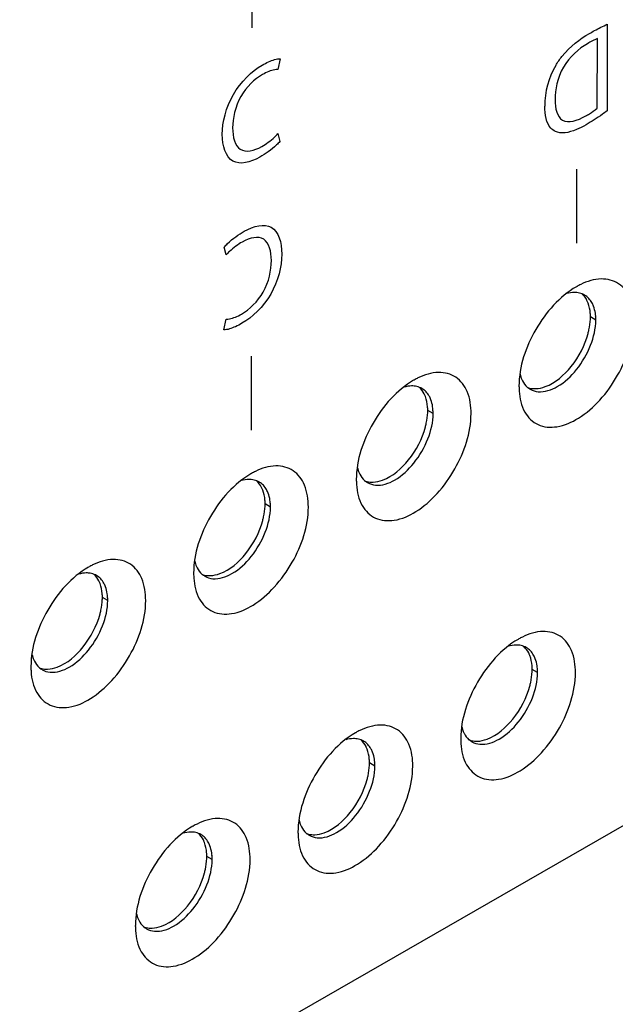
# Model space of a CAD drawing. Header units: inches. Extents: x 0 to 34, y 0 to 22.
# Tile 22 of 42: x 22.8 to 23.4, y 8.7 to 9.8. Entities that reach past the tile are written whole.
import ezdxf

# ---------------------------------------------------------------- set-up
doc = ezdxf.new("R2010")
doc.units = ezdxf.units.IN
doc.header["$LTSCALE"] = 1.87
doc.header["$MEASUREMENT"] = 0
doc.layers.get('0').update_dxf_attribs({"linetype": 'CONTINUOUS'})
doc.layers.add('02___PRT_ALL_AXES', color=7, linetype='CONTINUOUS')
doc.layers.add('DETAIL', color=7, linetype='CONTINUOUS')
doc.styles.get("Standard").update_dxf_attribs({"font": 'txt', "width": 0.8})
doc.dimstyles.get("Standard").update_dxf_attribs({"dimtxt": 0.125, "dimasz": 0.18, "dimexe": 0.125, "dimexo": 0.0625, "dimgap": 0.09, "dimtad": 0, "dimtih": 1, "dimtoh": 1, "dimzin": 0, "dimdsep": 46, "dimtxsty": 'STANDARD', "dimblk": '_FILLED', "dimblk1": '_FILLED', "dimblk2": '_FILLED', "dimcen": 0.09, "dimazin": 0, "dimtol": 1, "dimtp": 0.02, "dimtm": 0.02, "dimtfac": 1, "dimtofl": 0, "dimtmove": 0, "dimatfit": 3, "dimldrblk": '_FILLED', "dimfxl": 1, "dimtolj": 1, "dimtzin": 0, "dimarcsym": 0})

# ---------------------------------------------------------------- blocks, each defined once
blk = doc.blocks.new('_FILLED')
at = {"color": 0, "linetype": 'BYBLOCK'}
blk.add_solid([(0, 0), (-1, 0.1736), (-1, -0.1736)], dxfattribs=at)

msp = doc.modelspace()

# ---------------------------------------------------------------- linework, layer by layer
at = {"color": 3, "linetype": 'CONTINUOUS'}
msp.add_line((22.3316, 8.3008), (26.6241, 10.7669), dxfattribs=at)
at = {"color": 40, "linetype": 'CONTINUOUS'}
for p, q in [((23.0375, 9.8849), (23.0373, 9.8045)), ((23.4235, 9.8083), (23.4233, 9.7142)), ((23.4126, 9.7172), (23.4128, 9.7927)), ((23.0681, 9.7709), (23.0655, 9.7593)), ((23.0656, 9.6895), (23.0678, 9.681)), ((23.3901, 9.6509), (23.3899, 9.5705)), ((23.0094, 9.5578), (23.0072, 9.5663)), ((23.0069, 9.4764), (23.0095, 9.488)), ((23.0366, 9.4478), (23.0364, 9.3674))]:
    msp.add_line(p, q, dxfattribs=at)
at = {"color": 7, "linetype": 'CONTINUOUS'}
for p, q in [((23.411, 9.487), (23.4052, 9.4904)), ((23.3287, 9.4282), (23.33, 9.424)), ((23.2343, 9.3855), (23.2284, 9.3889)), ((23.152, 9.3266), (23.1532, 9.3224)), ((23.0575, 9.2839), (23.0517, 9.2873)), ((22.9752, 9.2251), (22.9765, 9.2209)), ((22.8807, 9.1824), (22.8749, 9.1857)), ((22.7984, 9.1235), (22.7997, 9.1193)), ((23.3477, 9.1041), (23.3419, 9.1074)), ((23.2654, 9.0452), (23.2667, 9.041)), ((23.1709, 9.0025), (23.1651, 9.0059)), ((23.0886, 8.9437), (23.0899, 8.9395)), ((22.9942, 8.9009), (22.9883, 8.9043)), ((22.9118, 8.8421), (22.9131, 8.8379))]:
    msp.add_line(p, q, dxfattribs=at)
at = {"color": 40, "linetype": 'CONTINUOUS'}
msp.add_arc((23.443, 9.7193), 0.0875, 149.6559, 179.8806, dxfattribs=at)
at = {"color": 3, "linetype": 'CONTINUOUS'}
for centre, radius, start, end in [((23.4308, 9.4524), 0.0817, 119.3912, 119.9986), ((23.4287, 9.4561), 0.0775, 116.1008, 119.4155), ((23.2519, 9.3545), 0.0775, 116.1008, 119.4155), ((23.254, 9.3508), 0.0817, 119.3912, 119.9986), ((23.4089, 9.4152), 0.0814, 179.8753, 180.6012), ((23.4049, 9.4151), 0.0773, 180.579, 183.8796), ((23.0772, 9.2493), 0.0817, 119.3912, 119.9986), ((23.0751, 9.253), 0.0775, 116.1008, 119.4155), ((23.2321, 9.3136), 0.0814, 179.8753, 180.6012), ((23.2281, 9.3135), 0.0773, 180.579, 183.8796), ((22.8984, 9.1514), 0.0775, 116.1008, 119.4155), ((22.9004, 9.1477), 0.0817, 119.3912, 119.9986), ((23.0553, 9.212), 0.0814, 179.8753, 180.6012), ((23.0513, 9.212), 0.0773, 180.579, 183.8796), ((23.3674, 9.0694), 0.0817, 119.3912, 119.9986), ((23.3654, 9.0731), 0.0775, 116.1008, 119.4155), ((22.8786, 9.1105), 0.0814, 179.8753, 180.6012), ((22.8745, 9.1104), 0.0773, 180.579, 183.8796), ((23.1907, 8.9678), 0.0817, 119.3912, 119.9986), ((23.1886, 8.9716), 0.0775, 116.1008, 119.4155), ((23.3456, 9.0322), 0.0814, 179.8753, 180.6012), ((23.3415, 9.0321), 0.0773, 180.579, 183.8796), ((23.0139, 8.8663), 0.0817, 119.3912, 119.9986), ((23.0118, 8.87), 0.0775, 116.1008, 119.4155), ((23.1688, 8.9306), 0.0814, 179.8753, 180.6012), ((23.1648, 8.9305), 0.0773, 180.579, 183.8796), ((22.992, 8.8291), 0.0814, 179.8753, 180.6012), ((22.988, 8.829), 0.0773, 180.579, 183.8796)]:
    msp.add_arc(centre, radius, start, end, dxfattribs=at)
at = {"color": 7, "linetype": 'CONTINUOUS'}
for centre, radius, start, end in [((23.3889, 9.4969), 0.02, 60.0619, 68.2938), ((23.3596, 9.4872), 0.0514, 359.8224, 4.9213), ((23.2121, 9.3953), 0.02, 60.0619, 68.2938), ((23.3497, 9.4292), 0.0199, 228.5884, 239.9992), ((23.1828, 9.3856), 0.0514, 359.8224, 4.9213), ((23.0353, 9.2938), 0.02, 60.0619, 68.2938), ((23.173, 9.3276), 0.0199, 228.5884, 239.9992), ((23.0061, 9.2841), 0.0514, 359.8224, 4.9213), ((22.8585, 9.1922), 0.02, 60.0619, 68.2938), ((22.9962, 9.2261), 0.0199, 228.5884, 239.9992), ((22.8293, 9.1825), 0.0514, 359.8224, 4.9213), ((23.3255, 9.1139), 0.02, 60.0619, 68.2938), ((22.8194, 9.1245), 0.0199, 228.5884, 239.9992), ((23.2963, 9.1042), 0.0514, 359.8224, 4.9213), ((23.1488, 9.0124), 0.02, 60.0619, 68.2938), ((23.2864, 9.0462), 0.0199, 228.5884, 239.9992), ((23.1195, 9.0027), 0.0514, 359.8224, 4.9213), ((22.972, 8.9108), 0.02, 60.0619, 68.2938), ((23.1096, 8.9446), 0.0199, 228.5884, 239.9992), ((22.9427, 8.9011), 0.0514, 359.8224, 4.9213), ((22.9328, 8.8431), 0.0199, 228.5884, 239.9992)]:
    msp.add_arc(centre, radius, start, end, dxfattribs=at)
at = {"color": 40, "linetype": 'CONTINUOUS'}
for points, knots in [([(23.4041, 9.7983), (23.4059, 9.7994), (23.4124, 9.803), (23.4189, 9.8063), (23.4235, 9.8083)], [0, 0, 0, 0, 0.282232, 1, 1, 1, 1]), ([(23.3675, 9.7635), (23.3695, 9.767), (23.3801, 9.7822), (23.3939, 9.7925), (23.4041, 9.7983)], [0, 0, 0, 0, 0.216219, 1, 1, 1, 1]), ([(23.402, 9.7872), (23.3927, 9.7819), (23.372, 9.7639), (23.3667, 9.737), (23.3667, 9.7264)], [0, 0, 0, 0, 0.502472, 1, 1, 1, 1]), ([(23.0484, 9.7639), (23.0508, 9.7652), (23.0574, 9.7686), (23.0642, 9.771), (23.0681, 9.7709)], [0, 0, 0, 0, 0.350163, 1, 1, 1, 1]), ([(23.0051, 9.6888), (23.0052, 9.7018), (23.0131, 9.7343), (23.0373, 9.7575), (23.0484, 9.7639)], [0, 0, 0, 0, 0.501417, 1, 1, 1, 1]), ([(23.0655, 9.7593), (23.0644, 9.7593), (23.0591, 9.7587), (23.0533, 9.7563), (23.0488, 9.7537)], [0, 0, 0, 0, 0.211286, 1, 1, 1, 1]), ([(23.0488, 9.7537), (23.0404, 9.7489), (23.0215, 9.7311), (23.0164, 9.706), (23.0164, 9.6957)], [0, 0, 0, 0, 0.483867, 1, 1, 1, 1]), ([(23.3667, 9.7264), (23.3666, 9.7168), (23.3717, 9.6976), (23.3912, 9.7036), (23.4001, 9.7087)], [0, 0, 0, 0, 0.480429, 1, 1, 1, 1]), ([(23.3671, 9.6919), (23.3652, 9.6928), (23.358, 9.698), (23.3555, 9.7099), (23.3555, 9.7195)], [0, 0, 0, 0, 0.229837, 1, 1, 1, 1]), ([(23.4001, 9.7087), (23.4014, 9.7095), (23.4056, 9.712), (23.4098, 9.7149), (23.4126, 9.7172)], [0, 0, 0, 0, 0.309287, 1, 1, 1, 1]), ([(23.4233, 9.7142), (23.4216, 9.713), (23.414, 9.7075), (23.4064, 9.7026), (23.4006, 9.6992)], [0, 0, 0, 0, 0.225913, 1, 1, 1, 1]), ([(23.0164, 9.6957), (23.0164, 9.6859), (23.0211, 9.6669), (23.0398, 9.6707), (23.0481, 9.6755)], [0, 0, 0, 0, 0.504907, 1, 1, 1, 1]), ([(23.4006, 9.6992), (23.397, 9.6972), (23.3853, 9.6911), (23.3731, 9.6888), (23.3671, 9.6919)], [0, 0, 0, 0, 0.30182, 1, 1, 1, 1]), ([(23.0459, 9.6639), (23.0355, 9.658), (23.0122, 9.6528), (23.0051, 9.676), (23.0051, 9.6888)], [0, 0, 0, 0, 0.483489, 1, 1, 1, 1]), ([(23.0678, 9.681), (23.0666, 9.6797), (23.0596, 9.6726), (23.052, 9.6674), (23.0459, 9.6639)], [0, 0, 0, 0, 0.176274, 1, 1, 1, 1]), ([(23.0481, 9.6755), (23.0528, 9.6782), (23.0588, 9.6826), (23.0644, 9.6882), (23.0656, 9.6895)], [0, 0, 0, 0, 0.782104, 1, 1, 1, 1]), ([(23.0072, 9.5663), (23.0084, 9.5677), (23.0154, 9.5747), (23.0229, 9.5799), (23.029, 9.5834)], [0, 0, 0, 0, 0.176274, 1, 1, 1, 1]), ([(23.029, 9.5834), (23.0394, 9.5894), (23.0628, 9.5946), (23.0698, 9.5713), (23.0698, 9.5585)], [0, 0, 0, 0, 0.483486, 1, 1, 1, 1]), ([(23.0585, 9.5516), (23.0585, 9.5615), (23.0538, 9.5804), (23.0352, 9.5766), (23.0268, 9.5718)], [0, 0, 0, 0, 0.504907, 1, 1, 1, 1]), ([(23.0268, 9.5718), (23.0222, 9.5691), (23.0161, 9.5648), (23.0105, 9.5591), (23.0094, 9.5578)], [0, 0, 0, 0, 0.782094, 1, 1, 1, 1]), ([(23.0262, 9.4936), (23.0345, 9.4984), (23.0535, 9.5163), (23.0585, 9.5413), (23.0585, 9.5516)], [0, 0, 0, 0, 0.483863, 1, 1, 1, 1]), ([(23.0698, 9.5585), (23.0698, 9.5456), (23.0619, 9.513), (23.0377, 9.4899), (23.0265, 9.4835)], [0, 0, 0, 0, 0.501411, 1, 1, 1, 1]), ([(23.0095, 9.488), (23.0106, 9.488), (23.0159, 9.4886), (23.0217, 9.491), (23.0262, 9.4936)], [0, 0, 0, 0, 0.211338, 1, 1, 1, 1]), ([(23.0265, 9.4835), (23.0242, 9.4821), (23.0175, 9.4787), (23.0107, 9.4763), (23.0069, 9.4764)], [0, 0, 0, 0, 0.350156, 1, 1, 1, 1])]:
    msp.add_open_spline(points, degree=3, knots=knots, dxfattribs=at)
msp.add_open_spline([(23.4128, 9.7927), (23.4092, 9.7914), (23.4056, 9.7893), (23.402, 9.7872)], degree=3, dxfattribs=at)
at = {"color": 3, "linetype": 'CONTINUOUS'}
for points, knots in [([(23.4523, 9.487), (23.4523, 9.4951), (23.4504, 9.5101), (23.4372, 9.5284), (23.4155, 9.5337), (23.4016, 9.5291), (23.3946, 9.5257)], [0, 0, 0, 0, 0.279875, 0.509164, 0.732464, 1, 1, 1, 1]), ([(23.3899, 9.5232), (23.3714, 9.5125), (23.3422, 9.4788), (23.3276, 9.4367), (23.3275, 9.4153)], [0, 0, 0, 0, 0.499844, 1, 1, 1, 1]), ([(23.3277, 9.4099), (23.3282, 9.402), (23.3313, 9.3872), (23.3475, 9.371), (23.3708, 9.3696), (23.3944, 9.3803), (23.4169, 9.4), (23.4413, 9.4342), (23.4522, 9.4662), (23.4523, 9.487)], [0, 0, 0, 0, 0.110082, 0.201776, 0.297103, 0.414377, 0.555097, 0.709552, 1, 1, 1, 1]), ([(23.2755, 9.3854), (23.2755, 9.3935), (23.2736, 9.4085), (23.2604, 9.4268), (23.2388, 9.4321), (23.2248, 9.4275), (23.2178, 9.4241)], [0, 0, 0, 0, 0.279875, 0.509164, 0.732464, 1, 1, 1, 1]), ([(23.2131, 9.4216), (23.1946, 9.4109), (23.1654, 9.3772), (23.1508, 9.3351), (23.1508, 9.3138)], [0, 0, 0, 0, 0.499844, 1, 1, 1, 1]), ([(23.1509, 9.3083), (23.1515, 9.3004), (23.1546, 9.2857), (23.1708, 9.2695), (23.194, 9.268), (23.2176, 9.2787), (23.2401, 9.2984), (23.2645, 9.3327), (23.2754, 9.3646), (23.2755, 9.3854)], [0, 0, 0, 0, 0.110082, 0.201776, 0.297103, 0.414377, 0.555097, 0.709552, 1, 1, 1, 1]), ([(23.0987, 9.2839), (23.0987, 9.292), (23.0968, 9.3069), (23.0836, 9.3253), (23.062, 9.3306), (23.048, 9.326), (23.0411, 9.3226)], [0, 0, 0, 0, 0.279875, 0.509164, 0.732464, 1, 1, 1, 1]), ([(23.0363, 9.32), (23.0179, 9.3094), (22.9886, 9.2757), (22.974, 9.2336), (22.974, 9.2122)], [0, 0, 0, 0, 0.499844, 1, 1, 1, 1]), ([(22.9742, 9.2067), (22.9747, 9.1989), (22.9778, 9.1841), (22.994, 9.1679), (23.0173, 9.1665), (23.0408, 9.1772), (23.0633, 9.1969), (23.0878, 9.2311), (23.0987, 9.263), (23.0987, 9.2839)], [0, 0, 0, 0, 0.110082, 0.201776, 0.297103, 0.414377, 0.555097, 0.709552, 1, 1, 1, 1]), ([(22.9219, 9.1823), (22.9219, 9.1904), (22.92, 9.2054), (22.9069, 9.2237), (22.8852, 9.229), (22.8712, 9.2244), (22.8643, 9.221)], [0, 0, 0, 0, 0.279875, 0.509164, 0.732464, 1, 1, 1, 1]), ([(22.8596, 9.2185), (22.8411, 9.2078), (22.8119, 9.1741), (22.7973, 9.132), (22.7972, 9.1107)], [0, 0, 0, 0, 0.499844, 1, 1, 1, 1]), ([(22.7974, 9.1052), (22.7979, 9.0973), (22.801, 9.0826), (22.8172, 9.0664), (22.8405, 9.0649), (22.864, 9.0756), (22.8866, 9.0953), (22.911, 9.1296), (22.9219, 9.1615), (22.9219, 9.1823)], [0, 0, 0, 0, 0.110082, 0.201776, 0.297103, 0.414377, 0.555097, 0.709552, 1, 1, 1, 1]), ([(23.3889, 9.104), (23.3889, 9.1121), (23.387, 9.1271), (23.3739, 9.1454), (23.3522, 9.1507), (23.3382, 9.1461), (23.3313, 9.1427)], [0, 0, 0, 0, 0.279875, 0.509164, 0.732464, 1, 1, 1, 1]), ([(23.3266, 9.1402), (23.3081, 9.1295), (23.2789, 9.0958), (23.2643, 9.0537), (23.2642, 9.0324)], [0, 0, 0, 0, 0.499844, 1, 1, 1, 1]), ([(23.2644, 9.0269), (23.2649, 9.019), (23.268, 9.0043), (23.2842, 8.9881), (23.3075, 8.9866), (23.331, 8.9973), (23.3536, 9.017), (23.378, 9.0513), (23.3889, 9.0832), (23.3889, 9.104)], [0, 0, 0, 0, 0.110082, 0.201776, 0.297103, 0.414377, 0.555097, 0.709552, 1, 1, 1, 1]), ([(23.1498, 9.0386), (23.1313, 9.028), (23.1021, 8.9943), (23.0875, 8.9521), (23.0874, 8.9308)], [0, 0, 0, 0, 0.499844, 1, 1, 1, 1]), ([(23.2121, 9.0024), (23.2122, 9.0105), (23.2103, 9.0255), (23.1971, 9.0438), (23.1754, 9.0491), (23.1615, 9.0445), (23.1545, 9.0411)], [0, 0, 0, 0, 0.279875, 0.509164, 0.732464, 1, 1, 1, 1]), ([(23.0876, 8.9253), (23.0881, 8.9174), (23.0912, 8.9027), (23.1074, 8.8865), (23.1307, 8.8851), (23.1543, 8.8958), (23.1768, 8.9155), (23.2012, 8.9497), (23.2121, 8.9816), (23.2121, 9.0024)], [0, 0, 0, 0, 0.110082, 0.201776, 0.297103, 0.414377, 0.555097, 0.709552, 1, 1, 1, 1]), ([(23.0354, 8.9009), (23.0354, 8.909), (23.0335, 8.924), (23.0203, 8.9423), (22.9987, 8.9476), (22.9847, 8.943), (22.9777, 8.9396)], [0, 0, 0, 0, 0.279875, 0.509164, 0.732464, 1, 1, 1, 1]), ([(22.973, 8.9371), (22.9545, 8.9264), (22.9253, 8.8927), (22.9107, 8.8506), (22.9107, 8.8292)], [0, 0, 0, 0, 0.499844, 1, 1, 1, 1]), ([(22.9108, 8.8238), (22.9114, 8.8159), (22.9144, 8.8011), (22.9307, 8.785), (22.9539, 8.7835), (22.9775, 8.7942), (23, 8.8139), (23.0244, 8.8482), (23.0353, 8.8801), (23.0354, 8.9009)], [0, 0, 0, 0, 0.110082, 0.201776, 0.297103, 0.414377, 0.555097, 0.709552, 1, 1, 1, 1])]:
    msp.add_open_spline(points, degree=3, knots=knots, dxfattribs=at)
at = {"color": 7, "linetype": 'CONTINUOUS'}
for points, knots in [([(23.3903, 9.5169), (23.3894, 9.5169), (23.3858, 9.5171), (23.3821, 9.5165), (23.3795, 9.5157)], [0, 0, 0, 0, 0.23673, 1, 1, 1, 1]), ([(23.4086, 9.5021), (23.4081, 9.5034), (23.4059, 9.5082), (23.4021, 9.5123), (23.3988, 9.5142)], [0, 0, 0, 0, 0.269701, 1, 1, 1, 1]), ([(23.4109, 9.4916), (23.4108, 9.4926), (23.4104, 9.4961), (23.4095, 9.4996), (23.4086, 9.5021)], [0, 0, 0, 0, 0.263503, 1, 1, 1, 1]), ([(23.3483, 9.4092), (23.3555, 9.4086), (23.3722, 9.4144), (23.3917, 9.4331), (23.4064, 9.4583), (23.411, 9.4777), (23.411, 9.487)], [0, 0, 0, 0, 0.199931, 0.458169, 0.741276, 1, 1, 1, 1]), ([(23.33, 9.424), (23.3304, 9.423), (23.332, 9.4194), (23.3344, 9.4161), (23.3365, 9.4142)], [0, 0, 0, 0, 0.265776, 1, 1, 1, 1]), ([(23.2135, 9.4153), (23.2126, 9.4154), (23.209, 9.4155), (23.2054, 9.4149), (23.2027, 9.4141)], [0, 0, 0, 0, 0.23673, 1, 1, 1, 1]), ([(23.2318, 9.4005), (23.2313, 9.4019), (23.2291, 9.4066), (23.2254, 9.4107), (23.222, 9.4126)], [0, 0, 0, 0, 0.269701, 1, 1, 1, 1]), ([(23.2341, 9.3901), (23.234, 9.391), (23.2336, 9.3946), (23.2327, 9.3981), (23.2318, 9.4005)], [0, 0, 0, 0, 0.263503, 1, 1, 1, 1]), ([(23.1715, 9.3077), (23.1787, 9.307), (23.1954, 9.3129), (23.2149, 9.3315), (23.2296, 9.3567), (23.2343, 9.3762), (23.2343, 9.3855)], [0, 0, 0, 0, 0.199931, 0.458169, 0.741276, 1, 1, 1, 1]), ([(23.1532, 9.3224), (23.1536, 9.3215), (23.1552, 9.3179), (23.1576, 9.3146), (23.1598, 9.3127)], [0, 0, 0, 0, 0.265776, 1, 1, 1, 1]), ([(23.0367, 9.3137), (23.0359, 9.3138), (23.0322, 9.314), (23.0286, 9.3133), (23.0259, 9.3126)], [0, 0, 0, 0, 0.23673, 1, 1, 1, 1]), ([(23.055, 9.299), (23.0545, 9.3003), (23.0523, 9.3051), (23.0486, 9.3092), (23.0453, 9.3111)], [0, 0, 0, 0, 0.269701, 1, 1, 1, 1]), ([(23.0573, 9.2885), (23.0572, 9.2894), (23.0568, 9.293), (23.056, 9.2965), (23.055, 9.299)], [0, 0, 0, 0, 0.263503, 1, 1, 1, 1]), ([(22.9948, 9.2061), (23.0019, 9.2055), (23.0186, 9.2113), (23.0382, 9.23), (23.0529, 9.2551), (23.0575, 9.2746), (23.0575, 9.2839)], [0, 0, 0, 0, 0.199931, 0.458169, 0.741276, 1, 1, 1, 1]), ([(22.9765, 9.2209), (22.9768, 9.2199), (22.9784, 9.2163), (22.9808, 9.213), (22.983, 9.2111)], [0, 0, 0, 0, 0.265776, 1, 1, 1, 1]), ([(22.8599, 9.2122), (22.8591, 9.2123), (22.8554, 9.2124), (22.8518, 9.2118), (22.8491, 9.211)], [0, 0, 0, 0, 0.23673, 1, 1, 1, 1]), ([(22.8782, 9.1974), (22.8777, 9.1987), (22.8756, 9.2035), (22.8718, 9.2076), (22.8685, 9.2095)], [0, 0, 0, 0, 0.269701, 1, 1, 1, 1]), ([(22.8805, 9.1869), (22.8804, 9.1879), (22.88, 9.1914), (22.8792, 9.195), (22.8782, 9.1974)], [0, 0, 0, 0, 0.263503, 1, 1, 1, 1]), ([(22.818, 9.1046), (22.8252, 9.1039), (22.8419, 9.1098), (22.8614, 9.1284), (22.8761, 9.1536), (22.8807, 9.1731), (22.8807, 9.1824)], [0, 0, 0, 0, 0.199931, 0.458169, 0.741276, 1, 1, 1, 1]), ([(23.3269, 9.1339), (23.3261, 9.134), (23.3224, 9.1341), (23.3188, 9.1335), (23.3161, 9.1327)], [0, 0, 0, 0, 0.23673, 1, 1, 1, 1]), ([(23.3452, 9.1191), (23.3447, 9.1205), (23.3426, 9.1252), (23.3388, 9.1293), (23.3355, 9.1312)], [0, 0, 0, 0, 0.269701, 1, 1, 1, 1]), ([(22.7997, 9.1193), (22.8001, 9.1183), (22.8016, 9.1147), (22.804, 9.1115), (22.8062, 9.1095)], [0, 0, 0, 0, 0.265776, 1, 1, 1, 1]), ([(23.3475, 9.1086), (23.3475, 9.1096), (23.347, 9.1131), (23.3462, 9.1167), (23.3452, 9.1191)], [0, 0, 0, 0, 0.263503, 1, 1, 1, 1]), ([(23.285, 9.0263), (23.2922, 9.0256), (23.3089, 9.0315), (23.3284, 9.0501), (23.3431, 9.0753), (23.3477, 9.0948), (23.3477, 9.1041)], [0, 0, 0, 0, 0.199931, 0.458169, 0.741276, 1, 1, 1, 1]), ([(23.2667, 9.041), (23.2671, 9.04), (23.2686, 9.0364), (23.271, 9.0332), (23.2732, 9.0312)], [0, 0, 0, 0, 0.265776, 1, 1, 1, 1]), ([(23.1502, 9.0323), (23.1493, 9.0324), (23.1457, 9.0325), (23.142, 9.0319), (23.1394, 9.0312)], [0, 0, 0, 0, 0.23673, 1, 1, 1, 1]), ([(23.1685, 9.0176), (23.168, 9.0189), (23.1658, 9.0236), (23.162, 9.0278), (23.1587, 9.0297)], [0, 0, 0, 0, 0.269701, 1, 1, 1, 1]), ([(23.1708, 9.0071), (23.1707, 9.008), (23.1703, 9.0116), (23.1694, 9.0151), (23.1685, 9.0176)], [0, 0, 0, 0, 0.263503, 1, 1, 1, 1]), ([(23.1082, 8.9247), (23.1154, 8.924), (23.1321, 8.9299), (23.1516, 8.9486), (23.1663, 8.9737), (23.1709, 8.9932), (23.1709, 9.0025)], [0, 0, 0, 0, 0.199931, 0.458169, 0.741276, 1, 1, 1, 1]), ([(22.9734, 8.9308), (22.9725, 8.9308), (22.9689, 8.931), (22.9653, 8.9304), (22.9626, 8.9296)], [0, 0, 0, 0, 0.23673, 1, 1, 1, 1]), ([(23.0899, 8.9395), (23.0903, 8.9385), (23.0919, 8.9349), (23.0943, 8.9316), (23.0964, 8.9297)], [0, 0, 0, 0, 0.265776, 1, 1, 1, 1]), ([(22.9917, 8.916), (22.9912, 8.9173), (22.989, 8.9221), (22.9852, 8.9262), (22.9819, 8.9281)], [0, 0, 0, 0, 0.269701, 1, 1, 1, 1]), ([(22.994, 8.9055), (22.9939, 8.9065), (22.9935, 8.91), (22.9926, 8.9135), (22.9917, 8.916)], [0, 0, 0, 0, 0.263503, 1, 1, 1, 1]), ([(22.9314, 8.8232), (22.9386, 8.8225), (22.9553, 8.8284), (22.9748, 8.847), (22.9895, 8.8722), (22.9941, 8.8916), (22.9942, 8.9009)], [0, 0, 0, 0, 0.199931, 0.458169, 0.741276, 1, 1, 1, 1]), ([(22.9131, 8.8379), (22.9135, 8.8369), (22.9151, 8.8333), (22.9175, 8.83), (22.9197, 8.8281)], [0, 0, 0, 0, 0.265776, 1, 1, 1, 1])]:
    msp.add_open_spline(points, degree=3, knots=knots, dxfattribs=at)
for points in [[(23.3962, 9.5154), (23.3943, 9.5162), (23.3923, 9.5167), (23.3903, 9.5169)], [(23.2195, 9.4139), (23.2176, 9.4146), (23.2155, 9.4151), (23.2135, 9.4153)], [(23.3398, 9.4119), (23.3424, 9.4104), (23.3453, 9.4095), (23.3483, 9.4092)], [(23.0427, 9.3123), (23.0408, 9.3131), (23.0387, 9.3135), (23.0367, 9.3137)], [(23.163, 9.3104), (23.1656, 9.3089), (23.1686, 9.308), (23.1715, 9.3077)], [(22.8659, 9.2108), (22.864, 9.2115), (22.862, 9.212), (22.8599, 9.2122)], [(22.9862, 9.2088), (22.9888, 9.2073), (22.9918, 9.2064), (22.9948, 9.2061)], [(23.3329, 9.1325), (23.331, 9.1332), (23.329, 9.1337), (23.3269, 9.1339)], [(22.8094, 9.1072), (22.812, 9.1057), (22.815, 9.1048), (22.818, 9.1046)], [(23.1561, 9.0309), (23.1542, 9.0317), (23.1522, 9.0321), (23.1502, 9.0323)], [(23.2764, 9.0289), (23.279, 9.0274), (23.282, 9.0266), (23.285, 9.0263)], [(22.9794, 8.9293), (22.9775, 8.9301), (22.9754, 8.9306), (22.9734, 8.9308)], [(23.0997, 8.9274), (23.1022, 8.9259), (23.1052, 8.925), (23.1082, 8.9247)], [(22.9229, 8.8258), (22.9255, 8.8243), (22.9285, 8.8234), (22.9314, 8.8232)]]:
    msp.add_open_spline(points, degree=3, dxfattribs=at)
at = {"layer": '02___PRT_ALL_AXES', "color": 7, "linetype": 'CONTINUOUS'}
for centre in [(23.348, 9.4906), (23.1713, 9.389), (22.9945, 9.2874), (22.8177, 9.1859), (23.2847, 9.1076), (23.1079, 9.006), (22.9312, 8.9045)]:
    msp.add_arc(centre, 0.0572, 357.5157, 359.8597, dxfattribs=at)
for points, knots in [([(23.4027, 9.5055), (23.4023, 9.5065), (23.4008, 9.5101), (23.3984, 9.5134), (23.3962, 9.5153)], [0, 0, 0, 0, 0.26579, 1, 1, 1, 1]), ([(23.4052, 9.4904), (23.4052, 9.4918), (23.405, 9.4969), (23.4041, 9.502), (23.4027, 9.5055)], [0, 0, 0, 0, 0.2681, 1, 1, 1, 1]), ([(23.4026, 9.4725), (23.403, 9.4738), (23.4042, 9.4789), (23.405, 9.4842), (23.4051, 9.4881)], [0, 0, 0, 0, 0.26088, 1, 1, 1, 1]), ([(23.3561, 9.4147), (23.3672, 9.4189), (23.3872, 9.4365), (23.3992, 9.4595), (23.4026, 9.4725)], [0, 0, 0, 0, 0.469441, 1, 1, 1, 1]), ([(23.2259, 9.4039), (23.2256, 9.4049), (23.224, 9.4085), (23.2216, 9.4118), (23.2194, 9.4137)], [0, 0, 0, 0, 0.26579, 1, 1, 1, 1]), ([(23.3425, 9.4126), (23.3435, 9.4125), (23.3482, 9.4124), (23.3528, 9.4135), (23.3561, 9.4147)], [0, 0, 0, 0, 0.233219, 1, 1, 1, 1]), ([(23.2284, 9.3889), (23.2284, 9.3902), (23.2282, 9.3953), (23.2273, 9.4004), (23.2259, 9.4039)], [0, 0, 0, 0, 0.2681, 1, 1, 1, 1]), ([(23.2259, 9.3709), (23.2262, 9.3722), (23.2275, 9.3774), (23.2282, 9.3826), (23.2284, 9.3865)], [0, 0, 0, 0, 0.26088, 1, 1, 1, 1]), ([(23.1793, 9.3132), (23.1905, 9.3173), (23.2105, 9.335), (23.2224, 9.3579), (23.2259, 9.3709)], [0, 0, 0, 0, 0.469441, 1, 1, 1, 1]), ([(23.0492, 9.3024), (23.0488, 9.3033), (23.0472, 9.307), (23.0448, 9.3102), (23.0426, 9.3121)], [0, 0, 0, 0, 0.26579, 1, 1, 1, 1]), ([(23.1657, 9.3111), (23.1668, 9.311), (23.1714, 9.3109), (23.176, 9.3119), (23.1793, 9.3132)], [0, 0, 0, 0, 0.233219, 1, 1, 1, 1]), ([(23.0517, 9.2873), (23.0517, 9.2887), (23.0515, 9.2938), (23.0505, 9.2989), (23.0492, 9.3024)], [0, 0, 0, 0, 0.2681, 1, 1, 1, 1]), ([(23.0491, 9.2693), (23.0495, 9.2707), (23.0507, 9.2758), (23.0514, 9.2811), (23.0516, 9.285)], [0, 0, 0, 0, 0.26088, 1, 1, 1, 1]), ([(23.0025, 9.2116), (23.0137, 9.2157), (23.0337, 9.2334), (23.0456, 9.2564), (23.0491, 9.2693)], [0, 0, 0, 0, 0.469441, 1, 1, 1, 1]), ([(22.8724, 9.2008), (22.872, 9.2018), (22.8704, 9.2054), (22.868, 9.2087), (22.8659, 9.2106)], [0, 0, 0, 0, 0.26579, 1, 1, 1, 1]), ([(22.9889, 9.2095), (22.99, 9.2094), (22.9946, 9.2093), (22.9992, 9.2104), (23.0025, 9.2116)], [0, 0, 0, 0, 0.233219, 1, 1, 1, 1]), ([(22.8749, 9.1857), (22.8749, 9.1871), (22.8747, 9.1922), (22.8737, 9.1973), (22.8724, 9.2008)], [0, 0, 0, 0, 0.2681, 1, 1, 1, 1]), ([(22.8723, 9.1678), (22.8727, 9.1691), (22.8739, 9.1742), (22.8747, 9.1795), (22.8748, 9.1834)], [0, 0, 0, 0, 0.26088, 1, 1, 1, 1]), ([(22.8258, 9.11), (22.8369, 9.1142), (22.8569, 9.1319), (22.8688, 9.1548), (22.8723, 9.1678)], [0, 0, 0, 0, 0.469441, 1, 1, 1, 1]), ([(23.3394, 9.1225), (23.339, 9.1235), (23.3374, 9.1271), (23.335, 9.1304), (23.3329, 9.1323)], [0, 0, 0, 0, 0.26579, 1, 1, 1, 1]), ([(23.3419, 9.1074), (23.3419, 9.1088), (23.3417, 9.1139), (23.3407, 9.119), (23.3394, 9.1225)], [0, 0, 0, 0, 0.2681, 1, 1, 1, 1]), ([(22.8121, 9.1079), (22.8132, 9.1078), (22.8178, 9.1077), (22.8224, 9.1088), (22.8258, 9.11)], [0, 0, 0, 0, 0.233219, 1, 1, 1, 1]), ([(23.3393, 9.0895), (23.3397, 9.0908), (23.3409, 9.0959), (23.3417, 9.1012), (23.3418, 9.1051)], [0, 0, 0, 0, 0.26088, 1, 1, 1, 1]), ([(23.2928, 9.0317), (23.3039, 9.0359), (23.3239, 9.0536), (23.3358, 9.0765), (23.3393, 9.0895)], [0, 0, 0, 0, 0.469441, 1, 1, 1, 1]), ([(23.1626, 9.0209), (23.1622, 9.0219), (23.1607, 9.0255), (23.1583, 9.0288), (23.1561, 9.0307)], [0, 0, 0, 0, 0.26579, 1, 1, 1, 1]), ([(23.2791, 9.0296), (23.2802, 9.0295), (23.2848, 9.0294), (23.2894, 9.0305), (23.2928, 9.0317)], [0, 0, 0, 0, 0.233219, 1, 1, 1, 1]), ([(23.1651, 9.0059), (23.1651, 9.0073), (23.1649, 9.0124), (23.1639, 9.0175), (23.1626, 9.0209)], [0, 0, 0, 0, 0.2681, 1, 1, 1, 1]), ([(23.1625, 8.9879), (23.1629, 8.9893), (23.1641, 8.9944), (23.1649, 8.9996), (23.165, 9.0035)], [0, 0, 0, 0, 0.26088, 1, 1, 1, 1]), ([(23.116, 8.9302), (23.1271, 8.9343), (23.1471, 8.952), (23.1591, 8.975), (23.1625, 8.9879)], [0, 0, 0, 0, 0.469441, 1, 1, 1, 1]), ([(22.9858, 8.9194), (22.9855, 8.9204), (22.9839, 8.924), (22.9815, 8.9273), (22.9793, 8.9292)], [0, 0, 0, 0, 0.26579, 1, 1, 1, 1]), ([(23.1024, 8.9281), (23.1034, 8.928), (23.1081, 8.9279), (23.1127, 8.929), (23.116, 8.9302)], [0, 0, 0, 0, 0.233219, 1, 1, 1, 1]), ([(22.9883, 8.9043), (22.9883, 8.9057), (22.9881, 8.9108), (22.9872, 8.9159), (22.9858, 8.9194)], [0, 0, 0, 0, 0.2681, 1, 1, 1, 1]), ([(22.9858, 8.8864), (22.9861, 8.8877), (22.9874, 8.8928), (22.9881, 8.8981), (22.9883, 8.902)], [0, 0, 0, 0, 0.26088, 1, 1, 1, 1]), ([(22.9392, 8.8286), (22.9504, 8.8328), (22.9704, 8.8504), (22.9823, 8.8734), (22.9858, 8.8864)], [0, 0, 0, 0, 0.469441, 1, 1, 1, 1]), ([(22.9256, 8.8265), (22.9267, 8.8264), (22.9313, 8.8263), (22.9359, 8.8274), (22.9392, 8.8286)], [0, 0, 0, 0, 0.233219, 1, 1, 1, 1])]:
    msp.add_open_spline(points, degree=3, knots=knots, dxfattribs=at)
for points in [[(23.3365, 9.414), (23.3384, 9.4133), (23.3404, 9.4128), (23.3425, 9.4126)], [(23.1597, 9.3125), (23.1616, 9.3117), (23.1637, 9.3113), (23.1657, 9.3111)], [(22.9829, 9.2109), (22.9848, 9.2102), (22.9869, 9.2097), (22.9889, 9.2095)], [(22.8062, 9.1094), (22.8081, 9.1086), (22.8101, 9.1081), (22.8121, 9.1079)], [(23.2732, 9.0311), (23.2751, 9.0303), (23.2771, 9.0298), (23.2791, 9.0296)], [(23.0964, 8.9295), (23.0983, 8.9287), (23.1003, 8.9283), (23.1024, 8.9281)], [(22.9196, 8.828), (22.9215, 8.8272), (22.9236, 8.8267), (22.9256, 8.8265)]]:
    msp.add_open_spline(points, degree=3, dxfattribs=at)

# ---------------------------------------------------------------- leaders
at = {"layer": 'DETAIL', "color": 2, "linetype": 'CONTINUOUS'}
msp.add_leader([(20.4692, 10.7955), (24.1058, 6.6842), (24.2858, 6.6842)], dimstyle='STANDARD', override={"dimtad": 0}, dxfattribs=at)

doc.saveas('drawing.dxf')
